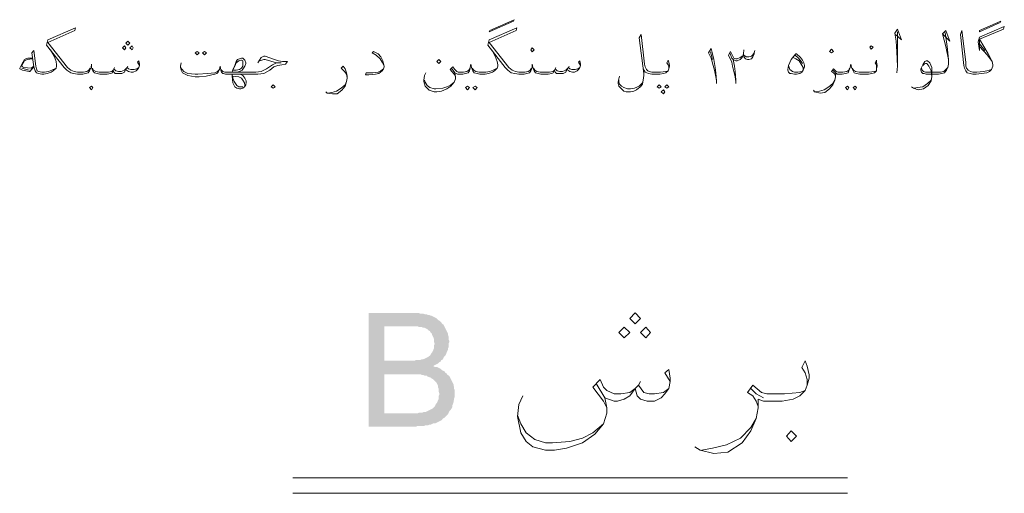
# Model space of a CAD drawing. Header units: metres. Extents: x 5.7 to 89.8, y 4 to 63.5.
# Tile 5 of 23: x 21.1 to 35.2, y 35.5 to 42.3. Entities that reach past the tile are written whole.
import ezdxf

# ---------------------------------------------------------------- set-up
doc = ezdxf.new("R2010")
doc.units = ezdxf.units.M
doc.header["$MEASUREMENT"] = 0
doc.layers.add('PDF9_textt', color=7, linetype='Continuous')

msp = doc.modelspace()

# ---------------------------------------------------------------- hatches: boundary and pattern name
at = {"layer": 'PDF9_textt', "transparency": 33554559}
h = msp.add_hatch(color=256, dxfattribs=at)
h.paths.add_polyline_path([(26.142, 36.47), (26.142, 38.098), (26.759, 38.098), (26.778, 38.098), (26.807, 38.098), (26.836, 38.098), (26.855, 38.098), (26.884, 38.088), (26.903, 38.088), (26.922, 38.088), (26.951, 38.079), (26.971, 38.079), (26.99, 38.069), (27.009, 38.069), (27.028, 38.059), (27.038, 38.059), (27.057, 38.05), (27.077, 38.04), (27.096, 38.03), (27.115, 38.021), (27.134, 38.002), (27.144, 37.992), (27.163, 37.982), (27.182, 37.963), (27.192, 37.944), (27.211, 37.934), (27.221, 37.915), (27.231, 37.896), (27.24, 37.876), (27.25, 37.857), (27.26, 37.838), (27.269, 37.819), (27.279, 37.799), (27.279, 37.78), (27.288, 37.751), (27.288, 37.732), (27.288, 37.713), (27.298, 37.693), (27.298, 37.684), (27.288, 37.664), (27.288, 37.636), (27.288, 37.616), (27.279, 37.597), (27.279, 37.578), (27.269, 37.558), (27.26, 37.539), (27.25, 37.51), (27.24, 37.491), (27.24, 37.491), (27.221, 37.472), (27.211, 37.453), (27.202, 37.433), (27.182, 37.424), (27.173, 37.404), (27.154, 37.395), (27.134, 37.375), (27.115, 37.366), (27.096, 37.356), (27.077, 37.347), (27.067, 37.337), (27.086, 37.327), (27.115, 37.327), (27.134, 37.318), (27.154, 37.308), (27.173, 37.298), (27.192, 37.279), (27.211, 37.27), (27.231, 37.26), (27.24, 37.241), (27.26, 37.231), (27.269, 37.212), (27.288, 37.202), (27.298, 37.192), (27.308, 37.173), (27.317, 37.154), (27.327, 37.135), (27.337, 37.115), (27.346, 37.096), (27.356, 37.077), (27.356, 37.058), (27.365, 37.038), (27.365, 37.009), (27.375, 36.99), (27.375, 36.971), (27.375, 36.942), (27.375, 36.923), (27.375, 36.904), (27.365, 36.875), (27.365, 36.855), (27.356, 36.836), (27.356, 36.817), (27.346, 36.788), (27.337, 36.769), (27.337, 36.749), (27.327, 36.73), (27.317, 36.711), (27.298, 36.692), (27.288, 36.672), (27.279, 36.653), (27.26, 36.634), (27.25, 36.624), (27.231, 36.605), (27.221, 36.595), (27.202, 36.586), (27.192, 36.566), (27.173, 36.557), (27.154, 36.547), (27.134, 36.538), (27.115, 36.528), (27.096, 36.518), (27.067, 36.518), (27.048, 36.509), (27.028, 36.499), (27.009, 36.499), (26.99, 36.489), (26.971, 36.489), (26.951, 36.489), (26.932, 36.48), (26.903, 36.48), (26.884, 36.48), (26.865, 36.48), (26.836, 36.48), (26.816, 36.47), (26.788, 36.47), (26.768, 36.47)], flags=0)
h.paths.add_polyline_path([(26.364, 37.414), (26.711, 37.414), (26.739, 37.414), (26.768, 37.414), (26.797, 37.414), (26.816, 37.424), (26.845, 37.424), (26.865, 37.424), (26.884, 37.424), (26.894, 37.433), (26.913, 37.433), (26.913, 37.433), (26.942, 37.443), (26.961, 37.453), (26.98, 37.462), (26.999, 37.472), (27.019, 37.491), (27.028, 37.501), (27.038, 37.52), (27.048, 37.53), (27.057, 37.549), (27.067, 37.568), (27.077, 37.597), (27.077, 37.616), (27.077, 37.636), (27.086, 37.655), (27.077, 37.684), (27.077, 37.703), (27.077, 37.722), (27.067, 37.751), (27.057, 37.77), (27.048, 37.79), (27.048, 37.799), (27.028, 37.819), (27.019, 37.838), (26.999, 37.847), (26.98, 37.867), (26.961, 37.876), (26.942, 37.886), (26.932, 37.886), (26.922, 37.886), (26.903, 37.896), (26.884, 37.896), (26.865, 37.896), (26.845, 37.905), (26.826, 37.905), (26.797, 37.905), (26.778, 37.905), (26.749, 37.905), (26.72, 37.905), (26.691, 37.905), (26.682, 37.905), (26.364, 37.905)], flags=0)
h.paths.add_polyline_path([(26.364, 36.663), (26.768, 36.663), (26.797, 36.663), (26.826, 36.663), (26.845, 36.663), (26.865, 36.672), (26.884, 36.672), (26.903, 36.672), (26.913, 36.672), (26.932, 36.682), (26.961, 36.682), (26.98, 36.692), (26.999, 36.701), (27.019, 36.711), (27.038, 36.721), (27.057, 36.73), (27.067, 36.74), (27.086, 36.759), (27.096, 36.778), (27.105, 36.798), (27.115, 36.807), (27.125, 36.826), (27.134, 36.846), (27.144, 36.865), (27.144, 36.894), (27.144, 36.913), (27.154, 36.932), (27.154, 36.942), (27.144, 36.971), (27.144, 36.99), (27.144, 37.009), (27.134, 37.038), (27.134, 37.058), (27.125, 37.077), (27.115, 37.096), (27.105, 37.106), (27.086, 37.125), (27.077, 37.135), (27.057, 37.154), (27.038, 37.164), (27.028, 37.173), (26.999, 37.183), (26.98, 37.192), (26.971, 37.202), (26.961, 37.202), (26.942, 37.202), (26.922, 37.212), (26.903, 37.212), (26.884, 37.221), (26.855, 37.221), (26.836, 37.221), (26.816, 37.221), (26.788, 37.221), (26.759, 37.221), (26.739, 37.221), (26.364, 37.221)], flags=0)

# ---------------------------------------------------------------- linework, layer by layer
at = {"layer": 'PDF9_textt', "lineweight": 20}
for points in [[(22.858, 41.642), (22.829, 41.69), (22.848, 41.71), (22.858, 41.661), (22.858, 41.642), (22.848, 41.613), (22.829, 41.584), (22.81, 41.565), (22.771, 41.546), (22.742, 41.546), (22.704, 41.555), (22.675, 41.575), (22.665, 41.594), (22.646, 41.546), (22.608, 41.527), (22.569, 41.527), (22.55, 41.527), (22.511, 41.527), (22.492, 41.546), (22.482, 41.575), (22.473, 41.536), (22.444, 41.527), (22.396, 41.517), (22.348, 41.517), (22.29, 41.517), (22.251, 41.527), (22.213, 41.536), (22.193, 41.565), (22.174, 41.613), (22.174, 41.661), (22.165, 41.613), (22.145, 41.565), (22.126, 41.536), (22.088, 41.527), (22.049, 41.517), (21.991, 41.517), (21.972, 41.517), (21.914, 41.527), (21.876, 41.536), (21.818, 41.575), (21.779, 41.613), (21.529, 41.931), (21.548, 42.008), (21.943, 42.181), (21.933, 42.143), (21.548, 41.97), (21.828, 41.613), (21.876, 41.575), (21.924, 41.555), (21.972, 41.546), (21.991, 41.546), (22.059, 41.546), (22.107, 41.555), (22.136, 41.575), (22.155, 41.604)], [(29.176, 41.642), (29.147, 41.69), (29.166, 41.71), (29.176, 41.661), (29.176, 41.642), (29.166, 41.613), (29.147, 41.584), (29.128, 41.565), (29.089, 41.546), (29.061, 41.546), (29.022, 41.555), (28.993, 41.575), (28.983, 41.594), (28.964, 41.546), (28.926, 41.527), (28.887, 41.527), (28.868, 41.527), (28.829, 41.527), (28.81, 41.546), (28.8, 41.575), (28.781, 41.536), (28.762, 41.527), (28.714, 41.517), (28.666, 41.517), (28.608, 41.517), (28.569, 41.527), (28.531, 41.536), (28.512, 41.565), (28.492, 41.613), (28.483, 41.661), (28.483, 41.613), (28.463, 41.565), (28.444, 41.536), (28.406, 41.527), (28.367, 41.517), (28.309, 41.517), (28.29, 41.517), (28.232, 41.527), (28.184, 41.536), (28.136, 41.575), (28.097, 41.613), (27.847, 41.931), (27.866, 42.008), (28.261, 42.181), (28.252, 42.143), (27.866, 41.97), (28.146, 41.613), (28.194, 41.575), (28.242, 41.555), (28.29, 41.546), (28.309, 41.546), (28.377, 41.546), (28.425, 41.555), (28.454, 41.575), (28.473, 41.604)], [(33.684, 42.085), (33.77, 42.008), (33.712, 42.162), (33.674, 42.104), (33.693, 41.989), (33.703, 41.835), (33.712, 41.632), (33.703, 41.536)], [(35.061, 41.584), (34.993, 41.565), (34.945, 41.555), (34.849, 41.546), (34.801, 41.546), (34.791, 41.546), (34.762, 41.555), (34.724, 41.575), (34.704, 41.604), (34.695, 41.632), (34.695, 41.69), (34.637, 42.143), (34.618, 42.085), (34.666, 41.642), (34.676, 41.604), (34.695, 41.565), (34.714, 41.536), (34.753, 41.527), (34.791, 41.517), (34.801, 41.517), (34.839, 41.517), (34.916, 41.527), (34.993, 41.536), (35.032, 41.555), (35.061, 41.584), (35.08, 41.632), (35.08, 41.652), (35.07, 41.7), (35.013, 41.806), (34.887, 42.018), (35.234, 42.162), (35.244, 42.201), (34.887, 42.047), (34.868, 41.979), (34.887, 41.854), (34.887, 42.018)], [(29.735, 41.488), (29.725, 41.449), (29.715, 41.401), (29.715, 41.382), (29.725, 41.344), (29.735, 41.334), (29.764, 41.305), (29.793, 41.276), (29.831, 41.266), (29.889, 41.266), (29.937, 41.276), (29.976, 41.295), (30.004, 41.315), (30.033, 41.334), (30.062, 41.372), (30.072, 41.43), (30.081, 41.498), (30.081, 41.527), (30.014, 42.037), (30.043, 42.085), (30.091, 41.661), (30.101, 41.623), (30.12, 41.584), (30.139, 41.565), (30.158, 41.555), (30.197, 41.546), (30.245, 41.546), (30.322, 41.546), (30.399, 41.555), (30.428, 41.565)], [(33.712, 41.632), (33.712, 41.777), (33.712, 42.018), (33.712, 42.124)], [(34.396, 42.114), (34.425, 41.912), (34.444, 41.729), (34.444, 41.661), (34.435, 41.613), (34.415, 41.575), (34.387, 41.536), (34.348, 41.527), (34.3, 41.517), (34.281, 41.517), (34.127, 41.517), (34.098, 41.527), (34.078, 41.527), (34.059, 41.546), (34.05, 41.575), (34.05, 41.594), (34.078, 41.652), (34.107, 41.7), (34.127, 41.71), (34.146, 41.71), (34.175, 41.681), (34.204, 41.613), (34.204, 41.536), (34.204, 41.478), (34.194, 41.421), (34.155, 41.353), (34.088, 41.305), (34.011, 41.295), (33.944, 41.315), (33.915, 41.334)], [(34.358, 42.095), (34.464, 41.989), (34.406, 42.143), (34.358, 42.095), (34.406, 41.912), (34.444, 41.729)], [(31.122, 41.382), (31.122, 41.421), (31.112, 41.478), (31.093, 41.575), (31.073, 41.642), (31.045, 41.748), (31.006, 41.825), (31.045, 41.883), (31.064, 41.806), (31.083, 41.729), (31.102, 41.613), (31.112, 41.536), (31.122, 41.421)], [(34.887, 41.95), (34.964, 41.854)], [(34.887, 41.912), (35.003, 41.787), (35.07, 41.7)], [(21.327, 41.748), (21.259, 41.748), (21.23, 41.738), (21.211, 41.729), (21.173, 41.661), (21.144, 41.604), (21.144, 41.594), (21.182, 41.575), (21.279, 41.555), (21.288, 41.555), (21.346, 41.623)], [(21.327, 41.738), (21.25, 41.729), (21.211, 41.71), (21.173, 41.642), (21.173, 41.632), (21.182, 41.623), (21.201, 41.613), (21.307, 41.604), (21.346, 41.632)], [(21.587, 41.864), (21.635, 41.777), (21.664, 41.7), (21.673, 41.652), (21.673, 41.632), (21.664, 41.604), (21.625, 41.565), (21.596, 41.546), (21.539, 41.527), (21.49, 41.517), (21.471, 41.517), (21.462, 41.517), (21.413, 41.527), (21.384, 41.536), (21.365, 41.565), (21.346, 41.623), (21.317, 41.825), (21.346, 41.854), (21.375, 41.632), (21.384, 41.594), (21.394, 41.565), (21.413, 41.555), (21.462, 41.546), (21.471, 41.546), (21.5, 41.546), (21.558, 41.555), (21.606, 41.575), (21.664, 41.604)], [(24.553, 41.681), (24.601, 41.758), (24.64, 41.777), (24.659, 41.777), (24.794, 41.729), (24.852, 41.71), (24.909, 41.7), (24.977, 41.7), (24.948, 41.661), (24.9, 41.652), (24.842, 41.642), (24.784, 41.623), (24.727, 41.575), (24.64, 41.527), (24.553, 41.517), (24.447, 41.517), (24.303, 41.517), (24.187, 41.517), (24.1, 41.517), (24.091, 41.517), (24.062, 41.527), (24.052, 41.527), (24.033, 41.546), (24.023, 41.575), (24.014, 41.632), (24.004, 41.584), (23.985, 41.546), (23.966, 41.527), (23.937, 41.517), (23.812, 41.488), (23.715, 41.478), (23.657, 41.478), (23.551, 41.498), (23.474, 41.536), (23.455, 41.575), (23.446, 41.613), (23.446, 41.632), (23.455, 41.681)], [(24.187, 41.546), (24.197, 41.584), (24.226, 41.642), (24.245, 41.7), (24.264, 41.729), (24.293, 41.738), (24.322, 41.748), (24.341, 41.748), (24.351, 41.738), (24.37, 41.719), (24.38, 41.681), (24.38, 41.671), (24.37, 41.632), (24.351, 41.604), (24.332, 41.575), (24.293, 41.555), (24.255, 41.546)], [(26.364, 41.632), (26.335, 41.69), (26.306, 41.738), (26.248, 41.787), (26.19, 41.825), (26.21, 41.844), (26.277, 41.806), (26.316, 41.767), (26.345, 41.71), (26.364, 41.632), (26.364, 41.623), (26.354, 41.594), (26.335, 41.565), (26.287, 41.527), (26.239, 41.517), (26.142, 41.507), (26.094, 41.507), (26.104, 41.536), (26.2, 41.536), (26.277, 41.546), (26.316, 41.565), (26.354, 41.594)], [(27.905, 41.864), (27.953, 41.777), (27.982, 41.7), (27.991, 41.652), (27.991, 41.632), (27.982, 41.604), (27.943, 41.565), (27.914, 41.546), (27.857, 41.527), (27.808, 41.517), (27.789, 41.517), (27.731, 41.517), (27.693, 41.527), (27.654, 41.536), (27.635, 41.565), (27.616, 41.613), (27.606, 41.661), (27.597, 41.613), (27.587, 41.565), (27.568, 41.536), (27.529, 41.527), (27.491, 41.517), (27.433, 41.517), (27.414, 41.517), (27.394, 41.527), (27.375, 41.536), (27.327, 41.604)], [(31.035, 41.835), (31.064, 41.729)], [(31.401, 41.382), (31.401, 41.411), (31.391, 41.478), (31.353, 41.632), (31.343, 41.69), (31.295, 41.787), (31.324, 41.844), (31.372, 41.748), (31.401, 41.738), (31.42, 41.738), (31.459, 41.758), (31.488, 41.777)], [(31.314, 41.825), (31.343, 41.748), (31.362, 41.729), (31.401, 41.71), (31.42, 41.71), (31.459, 41.729), (31.488, 41.758), (31.507, 41.806)], [(31.661, 41.815), (31.661, 41.806), (31.642, 41.767), (31.622, 41.738), (31.584, 41.729), (31.565, 41.729), (31.536, 41.738), (31.516, 41.767), (31.507, 41.806), (31.516, 41.864)], [(31.516, 41.787), (31.545, 41.767), (31.584, 41.767), (31.622, 41.777), (31.642, 41.796), (31.661, 41.825), (31.671, 41.854)], [(32.22, 41.758), (32.258, 41.738), (32.306, 41.71), (32.335, 41.661), (32.364, 41.613), (32.364, 41.584)], [(32.248, 41.787), (32.297, 41.748), (32.335, 41.7), (32.354, 41.671)], [(21.279, 41.575), (21.173, 41.604)], [(22.184, 41.604), (22.203, 41.575), (22.232, 41.555), (22.28, 41.546), (22.348, 41.546), (22.415, 41.546), (22.463, 41.555), (22.482, 41.575), (22.492, 41.594), (22.521, 41.565), (22.559, 41.555), (22.598, 41.555), (22.646, 41.575), (22.665, 41.594), (22.685, 41.613), (22.704, 41.594), (22.733, 41.584), (22.781, 41.584), (22.82, 41.594), (22.848, 41.613)], [(22.502, 41.613), (22.492, 41.594)], [(22.694, 41.632), (22.685, 41.613)], [(23.446, 41.613), (23.494, 41.555), (23.551, 41.527), (23.657, 41.517), (23.696, 41.517), (23.831, 41.527), (23.937, 41.536), (23.975, 41.555), (24.004, 41.584)], [(24.023, 41.584), (24.052, 41.555), (24.081, 41.546), (24.1, 41.546), (24.187, 41.546), (24.303, 41.546), (24.447, 41.546), (24.524, 41.546), (24.601, 41.555), (24.678, 41.594), (24.765, 41.652), (24.823, 41.681), (24.89, 41.681), (24.823, 41.681), (24.659, 41.729), (24.64, 41.729), (24.582, 41.71)], [(25.834, 41.469), (25.824, 41.517), (25.796, 41.555), (25.747, 41.604), (25.776, 41.632), (25.805, 41.594), (25.824, 41.536), (25.834, 41.488), (25.834, 41.459), (25.824, 41.411), (25.805, 41.344), (25.757, 41.286), (25.69, 41.238), (25.622, 41.238), (25.545, 41.247), (25.526, 41.266)], [(27.597, 41.604), (27.577, 41.575), (27.548, 41.555), (27.5, 41.546), (27.433, 41.546), (27.423, 41.546), (27.404, 41.555), (27.375, 41.584), (27.346, 41.623), (27.308, 41.584), (27.365, 41.517), (27.385, 41.478)], [(27.982, 41.604), (27.924, 41.575), (27.876, 41.555), (27.818, 41.546), (27.789, 41.546), (27.722, 41.546), (27.674, 41.555), (27.645, 41.575), (27.625, 41.604)], [(28.502, 41.604), (28.521, 41.575), (28.55, 41.555), (28.598, 41.546), (28.666, 41.546), (28.733, 41.546), (28.781, 41.555), (28.8, 41.575), (28.81, 41.594), (28.839, 41.565), (28.878, 41.555), (28.916, 41.555), (28.964, 41.575), (28.983, 41.594), (29.003, 41.613), (29.022, 41.594), (29.051, 41.584), (29.099, 41.584), (29.138, 41.594), (29.166, 41.613)], [(28.82, 41.613), (28.81, 41.594)], [(29.012, 41.632), (29.003, 41.613)], [(30.438, 41.594), (30.438, 41.623), (30.428, 41.652), (30.409, 41.681), (30.428, 41.719), (30.438, 41.69), (30.447, 41.642), (30.447, 41.632), (30.438, 41.594), (30.428, 41.565), (30.399, 41.536), (30.361, 41.527), (30.313, 41.517), (30.245, 41.517), (30.197, 41.517), (30.149, 41.527), (30.101, 41.546), (30.072, 41.594)], [(31.362, 41.729), (31.382, 41.632), (31.391, 41.555), (31.401, 41.43)], [(32.345, 41.555), (32.287, 41.546), (32.239, 41.546), (32.21, 41.555), (32.171, 41.584), (32.152, 41.642)], [(33.414, 41.594), (33.414, 41.623), (33.414, 41.652), (33.395, 41.681), (33.414, 41.719), (33.414, 41.69), (33.423, 41.642), (33.423, 41.632), (33.414, 41.594), (33.414, 41.565), (33.385, 41.536), (33.346, 41.527), (33.298, 41.517), (33.221, 41.517), (33.173, 41.517), (33.125, 41.527), (33.096, 41.536), (33.077, 41.565), (33.057, 41.613), (33.048, 41.661), (33.038, 41.613), (33.019, 41.565), (33.009, 41.536), (32.971, 41.527), (32.923, 41.517), (32.874, 41.517), (32.846, 41.517), (32.826, 41.527), (32.826, 41.478), (32.817, 41.43), (32.788, 41.363), (32.74, 41.305), (32.672, 41.257), (32.605, 41.247), (32.528, 41.266), (32.509, 41.286)], [(33.029, 41.604), (33.019, 41.575), (32.99, 41.555), (32.932, 41.546), (32.874, 41.546), (32.865, 41.546), (32.836, 41.555), (32.797, 41.594), (32.769, 41.555), (32.797, 41.536), (32.817, 41.517), (32.826, 41.488)], [(33.067, 41.604), (33.086, 41.575), (33.115, 41.555), (33.163, 41.546), (33.221, 41.546), (33.308, 41.546), (33.385, 41.555), (33.414, 41.565)], [(34.078, 41.642), (34.098, 41.661), (34.117, 41.671), (34.136, 41.671), (34.165, 41.632), (34.184, 41.594), (34.194, 41.565), (34.204, 41.478), (34.194, 41.43), (34.146, 41.382), (34.078, 41.334), (34.001, 41.324), (33.953, 41.315)], [(34.435, 41.613), (34.406, 41.584), (34.377, 41.555), (34.329, 41.546), (34.281, 41.546), (34.117, 41.546), (34.088, 41.555), (34.069, 41.575), (34.059, 41.604)], [(24.303, 41.517), (24.341, 41.498), (24.37, 41.459), (24.389, 41.421), (24.389, 41.401), (24.38, 41.363), (24.361, 41.334), (24.341, 41.315), (24.312, 41.305), (24.293, 41.305), (24.255, 41.315), (24.226, 41.334), (24.197, 41.392), (24.187, 41.488), (24.187, 41.517)], [(24.341, 41.334), (24.283, 41.334), (24.255, 41.353), (24.216, 41.411), (24.197, 41.459), (24.197, 41.488), (24.283, 41.478), (24.322, 41.459), (24.341, 41.43), (24.361, 41.392), (24.37, 41.353)], [(27.375, 41.536), (27.385, 41.478), (27.385, 41.449), (27.365, 41.401), (27.317, 41.344), (27.26, 41.305), (27.182, 41.276), (27.115, 41.266), (27.077, 41.266), (27.009, 41.286), (26.98, 41.315), (26.951, 41.344), (26.932, 41.411), (26.932, 41.43), (26.942, 41.498), (26.961, 41.536)], [(32.846, 41.527), (32.817, 41.546), (32.788, 41.575)], [(25.555, 41.247), (25.613, 41.257), (25.68, 41.276), (25.747, 41.315), (25.805, 41.363), (25.824, 41.411)], [(26.942, 41.43), (26.951, 41.401), (26.98, 41.353), (27.019, 41.324), (27.077, 41.305), (27.105, 41.305), (27.202, 41.315), (27.26, 41.334), (27.308, 41.353), (27.365, 41.401)], [(30.072, 41.43), (30.062, 41.392), (30.014, 41.344), (29.947, 41.315), (29.889, 41.305), (29.85, 41.305), (29.793, 41.324), (29.764, 41.344), (29.735, 41.372), (29.725, 41.401), (29.725, 41.43)], [(32.537, 41.266), (32.595, 41.276), (32.663, 41.295), (32.73, 41.334), (32.788, 41.382), (32.817, 41.43)], [(32.422, 37.067), (32.422, 37.144), (32.393, 37.241), (32.345, 37.318), (32.393, 37.414), (32.422, 37.337), (32.451, 37.212), (32.451, 37.164), (32.422, 37.067), (32.393, 36.99), (32.316, 36.913), (32.22, 36.865), (32.065, 36.836), (31.863, 36.836), (31.796, 36.836), (31.719, 36.865), (31.719, 36.74), (31.69, 36.586), (31.613, 36.412), (31.488, 36.239), (31.285, 36.104), (31.083, 36.085), (30.89, 36.133), (30.813, 36.181)], [(30.457, 37.115), (30.38, 37.241), (30.438, 37.289), (30.457, 37.164), (30.457, 37.115), (30.438, 37.019), (30.38, 36.942), (30.332, 36.884), (30.236, 36.836), (30.13, 36.836), (30.033, 36.865), (29.985, 36.913), (29.956, 37.019), (29.879, 36.913), (29.802, 36.865), (29.706, 36.836), (29.658, 36.836), (29.523, 36.884), (29.398, 37.087)], [(29.552, 36.74), (29.504, 36.836), (29.349, 37.038), (29.455, 37.144), (29.504, 37.038), (29.552, 36.99), (29.658, 36.942), (29.754, 36.942), (29.879, 36.961), (29.956, 37.019), (30.004, 37.067), (30.081, 36.961), (30.158, 36.942), (30.236, 36.942), (30.361, 36.961), (30.438, 37.019)], [(30.033, 37.115), (30.004, 37.067)], [(31.719, 36.759), (31.69, 36.836), (31.642, 36.913), (31.565, 36.961), (31.642, 37.067), (31.767, 36.961), (31.844, 36.942), (31.863, 36.942), (32.094, 36.942), (32.316, 36.961), (32.393, 36.99)], [(31.796, 36.884), (31.69, 36.942), (31.613, 37.019)], [(29.523, 36.884), (29.552, 36.74), (29.552, 36.663), (29.504, 36.509), (29.378, 36.364), (29.205, 36.239), (28.974, 36.162), (28.8, 36.133), (28.675, 36.133), (28.492, 36.181), (28.396, 36.258), (28.319, 36.383), (28.271, 36.615), (28.29, 36.788), (28.348, 36.913)], [(28.271, 36.634), (28.319, 36.509), (28.396, 36.383), (28.521, 36.287), (28.675, 36.239), (28.772, 36.239), (29.022, 36.258), (29.205, 36.306), (29.349, 36.383), (29.504, 36.509)], [(30.91, 36.133), (31.064, 36.162), (31.266, 36.21), (31.468, 36.306), (31.613, 36.461), (31.69, 36.586)], [(25.054, 35.738), (33, 35.738)], [(25.054, 35.517), (33, 35.517)]]:
    msp.add_lwpolyline(points, dxfattribs=at)
for points in [[(27.876, 42.143), (28.223, 42.297), (28.213, 42.278), (27.866, 42.124)], [(34.887, 42.143), (35.196, 42.278), (35.186, 42.258), (34.887, 42.124)], [(22.646, 41.864), (22.665, 41.893), (22.646, 41.921), (22.617, 41.893)], [(22.694, 41.931), (22.723, 41.96), (22.694, 41.989), (22.665, 41.96)], [(22.752, 41.864), (22.771, 41.893), (22.752, 41.921), (22.723, 41.893)], [(28.483, 41.835), (28.512, 41.864), (28.483, 41.893), (28.463, 41.864)], [(33.337, 41.873), (33.366, 41.902), (33.337, 41.921), (33.318, 41.902)], [(23.686, 41.844), (23.715, 41.825), (23.686, 41.796), (23.657, 41.825)], [(23.792, 41.844), (23.821, 41.825), (23.792, 41.796), (23.763, 41.825)], [(32.258, 41.806), (32.268, 41.806), (32.326, 41.758), (32.354, 41.719), (32.374, 41.681), (32.383, 41.642), (32.383, 41.623), (32.364, 41.575), (32.345, 41.546), (32.316, 41.527), (32.268, 41.517), (32.239, 41.517), (32.191, 41.527), (32.171, 41.527), (32.152, 41.546), (32.143, 41.575), (32.143, 41.584), (32.152, 41.642), (32.191, 41.729), (32.229, 41.777)], [(32.769, 41.825), (32.797, 41.844), (32.769, 41.873), (32.74, 41.844)], [(24.197, 41.575), (24.226, 41.632), (24.245, 41.681), (24.283, 41.71), (24.312, 41.719), (24.322, 41.719), (24.341, 41.71), (24.341, 41.69), (24.341, 41.671), (24.341, 41.632), (24.322, 41.604), (24.293, 41.584), (24.245, 41.575)], [(27.144, 41.729), (27.173, 41.7), (27.144, 41.671), (27.115, 41.7)], [(22.174, 41.295), (22.193, 41.324), (22.174, 41.344), (22.145, 41.324)], [(24.775, 41.315), (24.804, 41.334), (24.775, 41.363), (24.746, 41.334)], [(27.558, 41.344), (27.587, 41.324), (27.558, 41.295), (27.529, 41.324)], [(27.664, 41.344), (27.693, 41.324), (27.664, 41.295), (27.635, 41.324)], [(30.303, 41.363), (30.332, 41.334), (30.303, 41.315), (30.274, 41.334)], [(30.409, 41.363), (30.438, 41.334), (30.409, 41.315), (30.38, 41.334)], [(33, 41.344), (33.019, 41.324), (33, 41.295), (32.971, 41.324)], [(33.106, 41.344), (33.125, 41.324), (33.106, 41.295), (33.077, 41.324)], [(30.361, 41.295), (30.38, 41.266), (30.361, 41.238), (30.332, 41.266)], [(29.956, 37.944), (30.033, 38.021), (29.956, 38.098), (29.879, 38.021)], [(29.802, 37.741), (29.879, 37.819), (29.802, 37.896), (29.725, 37.819)], [(30.11, 37.741), (30.178, 37.819), (30.11, 37.896), (30.033, 37.819)], [(32.191, 36.258), (32.268, 36.335), (32.191, 36.412), (32.123, 36.335)]]:
    msp.add_lwpolyline(points, close=True, dxfattribs=at)

doc.saveas('drawing.dxf')
